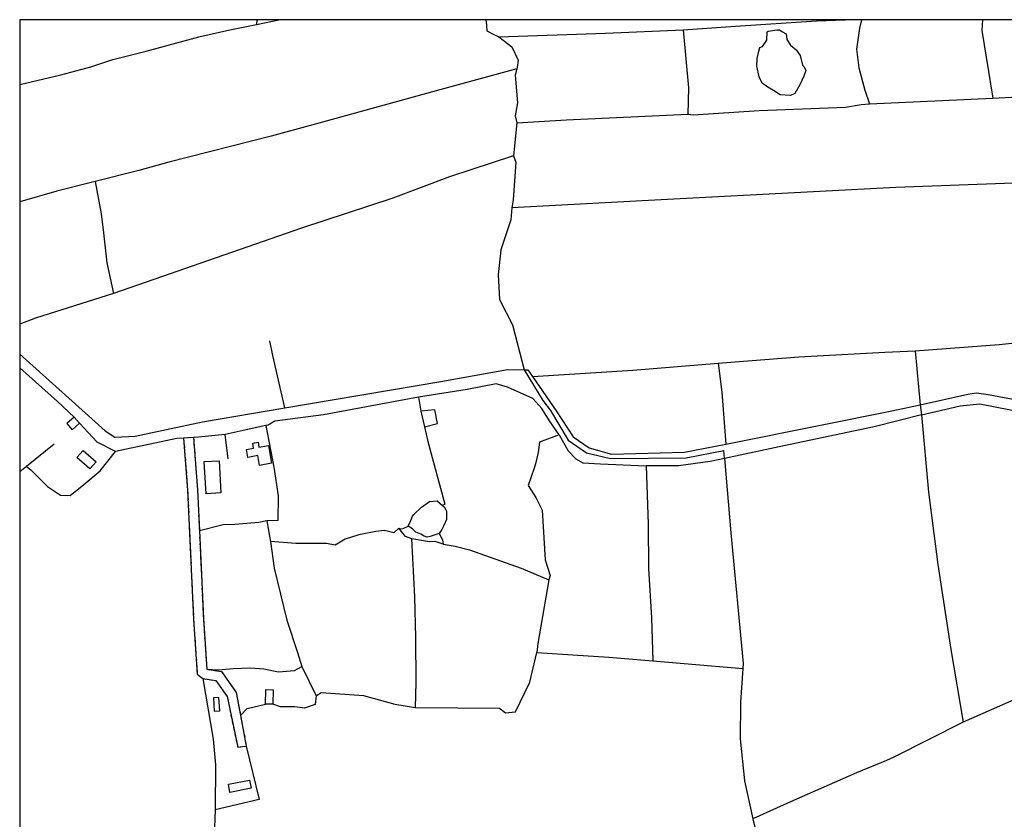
# Model space of a CAD drawing. Extents: x 119999 to 6050531, y -19778 to 3735158.
# Tile 37 of 66: x 119999 to 736842, y 2805798 to 3307000. Entities that reach past the tile are written whole.
import ezdxf

# ---------------------------------------------------------------- set-up
doc = ezdxf.new("R2010")
doc.units = 0
doc.header["$LTSCALE"] = 20
doc.linetypes.add('PECK', pattern=[0.2, 0.1, -0.1])
for name, color, linetype in [('90 - SITE GENERALLY', 2, 'Continuous'), ('BLD_OTL_S', 1, 'Continuous'), ('GEN_LIN_D', 3, 'Continuous'), ('LEGEND', 7, 'Continuous'), ('ROADS', 7, 'Continuous'), ('ROADS_PCK', 7, 'PECK'), ('TOWNLAND', 7, 'Continuous'), ('WATER_FTR', 4, 'Continuous')]:
    doc.layers.add(name, color=color, linetype=linetype)

# ---------------------------------------------------------------- blocks, each defined once
blk = doc.blocks.new('1586')
at = {"layer": 'BLD_OTL_S'}
for p, q in [((120037.5, 309747.06), (120034.05, 309750.96)), ((120158.59, 309570.89), (120153.99, 309571.03))]:
    blk.add_line(p, q, dxfattribs=at)
for points in [[(120034.05, 309750.96), (120029.47, 309746.92), (120032.92, 309743.01), (120037.5, 309747.06)], [(120039.85, 309730.07), (120047.93, 309722.95), (120043.92, 309718.41), (120035.85, 309725.53), (120039.85, 309730.07)], [(120142.89, 309725.62), (120142.01, 309730.69), (120146.52, 309731.47), (120145.97, 309734.63), (120149.3, 309735.2), (120149.85, 309732.03), (120155.83, 309733.07), (120157.76, 309721.97), (120150.3, 309720.67), (120149.25, 309726.73), (120142.89, 309725.62)], [(120116.85, 309702.9), (120115.67, 309723), (120124.89, 309723.54), (120126.07, 309703.44), (120116.85, 309702.9)], [(120121.38, 309574.99), (120121.91, 309566.67), (120125.31, 309566.88), (120124.78, 309575.2), (120121.38, 309574.99)], [(120153.99, 309571.03), (120154.26, 309580.09), (120158.86, 309579.96), (120158.59, 309570.89)], [(120130.72, 309520.77), (120144.07, 309523.34), (120145.04, 309518.28), (120131.69, 309515.71), (120130.72, 309520.77)]]:
    blk.add_lwpolyline(points, dxfattribs=at)
at = {"layer": 'GEN_LIN_D'}
for p, q in [((120148.46, 310000), (120148.4, 309996.93)), ((120148.4, 309996.93), (120162.42, 310000)), ((120291.91, 310000), (120292.27, 309999.07)), ((120532.4, 309947.28), (120609.66, 309950.9)), ((120311.53, 309935.29), (120309.43, 309914.68)), ((120561, 309792.34), (120564.22, 309758.66)), ((120249.88, 309763.32), (120251.41, 309754.57)), ((120251.41, 309754.57), (120253.56, 309744.81)), ((120130.7, 309724.67), (120128.69, 309740.02)), ((120021.59, 309733.94), (120004.19, 309719.88)), ((120004.19, 309719.88), (120000, 309716.5)), ((120176.74, 309594.48), (120185.81, 309576.21)), ((120396.7, 309598.07), (120453, 309593.34)), ((120138.36, 309563.95), (120141.98, 309544.72)), ((120139.68, 309544.38), (120141.98, 309544.72)), ((120122.5, 309504.84), (120121.94, 309493.63))]:
    blk.add_line(p, q, dxfattribs=at)
for points in [[(120000, 309959.39), (120025.85, 309965.42), (120044.51, 309970.43), (120058.45, 309974.95), (120079.33, 309980.21), (120112.2, 309989.19), (120131.69, 309993.63), (120148.4, 309996.93)], [(120292.27, 309999.07), (120292.71, 309993.03), (120297.56, 309990.46), (120300.1, 309989.35)], [(120415.62, 309993.6), (120448.4, 309995.95), (120499.19, 309999.2), (120517.15, 310000)], [(120527.29, 310000), (120526.2, 309994.59), (120524.22, 309981.48), (120525.72, 309969.81), (120529.41, 309955.88), (120532.4, 309947.28)], [(120603.19, 310000), (120602.71, 309993.28), (120609.66, 309950.9)], [(120300.1, 309989.35), (120367.03, 309991.5), (120415.62, 309993.6)], [(120300.1, 309989.35), (120308.3, 309983.01), (120312.28, 309974.64), (120311.63, 309970.01), (120311.44, 309969.23)], [(120415.62, 309993.6), (120419.08, 309957.33), (120418.54, 309940.71)], [(120311.44, 309969.23), (120260.86, 309955.43), (120183.72, 309934.09), (120157.53, 309926.97), (120093.35, 309910.65), (120074.61, 309905.46), (120047.21, 309898.53)], [(120311.44, 309969.23), (120310.48, 309965.32), (120311.88, 309947.86), (120310.48, 309939.83), (120311.53, 309935.29)], [(120609.66, 309950.9), (120668.14, 309953.94), (120726.92, 309957.29)], [(120418.54, 309940.71), (120421.86, 309940.39), (120463.26, 309943.1), (120517.44, 309945.25), (120527.16, 309946.93), (120532.4, 309947.28)], [(120311.53, 309935.29), (120342.48, 309937.16), (120418.54, 309940.71)], [(120309.43, 309914.68), (120269.24, 309901.42), (120233.7, 309888.17), (120176.52, 309869.39), (120084.06, 309837.12), (120058.73, 309828.42)], [(120309.43, 309914.68), (120310.83, 309910.72), (120309.09, 309887.06), (120308.24, 309882.05)], [(120047.21, 309898.53), (120023.17, 309892.45), (120000, 309885.77)], [(120047.21, 309898.53), (120050.98, 309878.21), (120052.52, 309866.33), (120054.59, 309847.66), (120058.73, 309828.42)], [(120622.67, 309897.52), (120548.87, 309894.73), (120517.05, 309893.23), (120393.96, 309886.58), (120366.88, 309885.25), (120308.24, 309882.05)], [(120308.24, 309882.05), (120307.74, 309874.61), (120301.39, 309855.68), (120299.82, 309840.06), (120300.67, 309824.51), (120308.74, 309808.7), (120316.1, 309780.56)], [(120058.73, 309828.42), (120009.83, 309812.96), (120000, 309809.14)], [(120166.04, 309756.63), (120158.61, 309789.52), (120156.61, 309798.7)], [(120561, 309792.34), (120613.52, 309796.46), (120637.42, 309799)], [(120437.59, 309784.63), (120488.08, 309788.62), (120542.05, 309791.62), (120561, 309792.34)], [(120000, 309790.42), (120028.62, 309764.6), (120053.46, 309742.32), (120059.61, 309738.28), (120072.28, 309739.01), (120114.6, 309747.85), (120166.04, 309756.63)], [(120034.05, 309750.96), (120023.66, 309760.76), (120000, 309781.82)], [(120166.04, 309756.63), (120263.77, 309773.2), (120305.54, 309780.8), (120316.1, 309780.56)], [(120316.1, 309780.56), (120318.41, 309780.51), (120321.27, 309776.39)], [(120321.27, 309776.39), (120384.05, 309780.35), (120437.59, 309784.63)], [(120437.59, 309784.63), (120439.85, 309766.47), (120442.42, 309734.01)], [(120321.27, 309776.39), (120336.04, 309754.8), (120346.73, 309738.63), (120356.8, 309731.63), (120370.79, 309727.76), (120416.59, 309728.87), (120442.42, 309734.01)], [(120337.91, 309739.77), (120331.87, 309748.61), (120327.01, 309756.39), (120321.55, 309762.6), (120305.62, 309769.62), (120298.57, 309771.77), (120280.37, 309768.25), (120249.88, 309763.32)], [(120249.88, 309763.32), (120190.4, 309752.26), (120159.86, 309748.42), (120155.72, 309745.87), (120154.19, 309745.65)], [(120564.22, 309758.66), (120593.9, 309765.29), (120599.46, 309766.04), (120606.66, 309765.11), (120625.76, 309761.44), (120645.07, 309757.55), (120664.38, 309753.88), (120678.8, 309750.7), (120701.7, 309746.12)], [(120253.56, 309744.81), (120261.78, 309746.92), (120260.03, 309755.38), (120251.41, 309754.57)], [(120442.42, 309734.01), (120502.73, 309745.99), (120546.32, 309754.78), (120564.22, 309758.66)], [(120564.91, 309752.23), (120589.16, 309758.04), (120601.6, 309759.29), (120640.96, 309751.57), (120677.9, 309745.02)], [(120564.91, 309752.23), (120535.28, 309744.88), (120482.75, 309733.68), (120441.57, 309725.05)], [(120564.91, 309752.23), (120569.45, 309703.76), (120575.13, 309658.52), (120583.27, 309605.34), (120590.98, 309559.64)], [(120060.01, 309729.35), (120048.52, 309735.09), (120037.5, 309747.06)], [(120154.19, 309745.65), (120140.09, 309742.43), (120128.69, 309740.02)], [(120154.19, 309745.65), (120159.16, 309719.45), (120161.95, 309701.53), (120161.78, 309686.02), (120154.84, 309685.86)], [(120253.56, 309744.81), (120255.61, 309735.54), (120266.43, 309696.42), (120264.93, 309695.52)], [(120102.72, 309737.7), (120098.5, 309737.4), (120060.01, 309729.35)], [(120102.72, 309737.7), (120105.23, 309705.02), (120108.92, 309624.22), (120111.26, 309589.74), (120114.71, 309587.03)], [(120128.69, 309740.02), (120111.93, 309738.36), (120108.86, 309738.14)], [(120108.86, 309738.14), (120111.38, 309705.39), (120112.55, 309679.65)], [(120337.91, 309739.77), (120325.69, 309735.18), (120324.77, 309728.71), (120323.15, 309721.54), (120322.4, 309718.82), (120318.57, 309708.13), (120323.32, 309700.61), (120327.28, 309692.56), (120329.26, 309661.44), (120332.3, 309651.6), (120331.57, 309648.92)], [(120337.91, 309739.77), (120343.58, 309729.78), (120348.31, 309724.82), (120352.9, 309722.15), (120363.94, 309721.62), (120392.52, 309720.44)], [(120004.19, 309719.88), (120006.88, 309717.84), (120017.42, 309707.49), (120025.6, 309702.04), (120031.67, 309701.71), (120040.26, 309708.63), (120050.34, 309717.23), (120060.01, 309729.35)], [(120441.57, 309725.05), (120432.52, 309723.15), (120412.69, 309720.44), (120392.52, 309720.44)], [(120441.57, 309725.05), (120445.6, 309678.31), (120453.22, 309596.54), (120453, 309593.34)], [(120392.52, 309720.44), (120393.82, 309683.77), (120393.99, 309656.05), (120395.83, 309625.07), (120396.7, 309598.07)], [(120243.45, 309682.59), (120245.1, 309686.05), (120246, 309688.9), (120246.9, 309689.95), (120251.74, 309694.43), (120256.67, 309697.92), (120261.62, 309698.37), (120264.93, 309695.52)], [(120264.93, 309695.52), (120265.83, 309694.61), (120266.73, 309693.26), (120267.33, 309691.91), (120267.33, 309686.8), (120265.68, 309682.89), (120264.48, 309680.49), (120262.83, 309677.94)], [(120154.84, 309685.86), (120149.79, 309684.92), (120134.87, 309683.67), (120127.41, 309683.44), (120112.55, 309679.65)], [(120154.84, 309685.86), (120156.42, 309676.24), (120157.21, 309672.93)], [(120237.59, 309681.39), (120234.43, 309678.39), (120228.58, 309679.89), (120223.17, 309679.14), (120212.54, 309677.04), (120204, 309674.44), (120197.59, 309670.72), (120192.23, 309671.66), (120172.98, 309671.66), (120157.21, 309672.93)], [(120237.59, 309681.39), (120238.34, 309680.79), (120240.3, 309681.07), (120243.45, 309682.59)], [(120245.7, 309674.63), (120241.8, 309676.13), (120237.59, 309681.39)], [(120262.83, 309677.94), (120257.12, 309675.98), (120255.32, 309675.68), (120253.36, 309676.28), (120251.41, 309677.48), (120248.25, 309678.69), (120246, 309680.79), (120243.45, 309682.59)], [(120112.55, 309679.65), (120115.07, 309624.57), (120117.22, 309592.88)], [(120265.38, 309671.17), (120260.27, 309672.83), (120256.82, 309672.68), (120252.91, 309673.28), (120245.7, 309674.63)], [(120248.02, 309568.95), (120248.42, 309584.62), (120248.14, 309612.67), (120247.46, 309638.2), (120245.7, 309674.63)], [(120262.83, 309677.94), (120264.78, 309674.03), (120265.38, 309671.17)], [(120157.21, 309672.93), (120159.42, 309656.2), (120167.38, 309623.59), (120174.04, 309603.35), (120176.74, 309594.48)], [(120265.38, 309671.17), (120272.74, 309669.97), (120281.9, 309667.72), (120314.21, 309656.17), (120331.57, 309648.92)], [(120331.57, 309648.92), (120324.52, 309608.92), (120323.91, 309603.29)], [(120717.02, 309614.76), (120715.37, 309613.65), (120680.56, 309598.99), (120660.63, 309590.03), (120638.57, 309580.64), (120590.98, 309559.64)], [(120248.02, 309568.95), (120300.53, 309568.57), (120304.38, 309565.48), (120310.56, 309566.25), (120319.65, 309584.68), (120323.91, 309603.29)], [(120323.91, 309603.29), (120369.06, 309600.45), (120396.7, 309598.07)], [(120117.22, 309592.88), (120124.61, 309592.59), (120133.84, 309593.43), (120144.53, 309593.77), (120153.02, 309593.17), (120162.23, 309591.34), (120172.2, 309592.17), (120176.74, 309594.48)], [(120117.22, 309592.88), (120126.53, 309591.37), (120135.65, 309578.31), (120138.36, 309563.95)], [(120453, 309593.34), (120451.49, 309572.15), (120451.43, 309549.28), (120454.04, 309522.84), (120459.39, 309499.16)], [(120114.71, 309587.03), (120122.97, 309585.71), (120129.89, 309575.81), (120136.64, 309543.93), (120139.68, 309544.38)], [(120114.71, 309587.03), (120121.24, 309548.94), (120122.57, 309532.92), (120122.5, 309504.84)], [(120185.81, 309576.21), (120185.13, 309570.84), (120178.41, 309568.44), (120172.33, 309569.23), (120163.49, 309569.35), (120158.59, 309570.89)], [(120185.81, 309576.21), (120188.93, 309578.25), (120215.43, 309576.39), (120234.99, 309570.9), (120248.02, 309568.95)], [(120138.36, 309563.95), (120142.52, 309568.32), (120153.99, 309571.03)], [(120590.98, 309559.64), (120547.58, 309537.82), (120542.95, 309535.74), (120524.33, 309527.9), (120484.73, 309510.63), (120459.39, 309499.16)], [(120141.98, 309544.72), (120149.96, 309511.12), (120122.5, 309504.84)], [(120459.39, 309499.16), (120462.78, 309484.17), (120472.21, 309448.2), (120487.33, 309396.14)]]:
    blk.add_lwpolyline(points, dxfattribs=at)
at = {"layer": 'LEGEND'}
for p, q in [((120162.42, 310000), (120148.46, 310000)), ((120291.91, 310000), (120162.42, 310000)), ((120517.15, 310000), (120291.91, 310000)), ((120527.29, 310000), (120517.15, 310000)), ((120603.19, 310000), (120527.29, 310000)), ((120718.54, 310000), (120603.19, 310000)), ((120000, 309959.39), (120000, 309885.77)), ((120000, 309885.77), (120000, 309809.14)), ((120000, 309809.14), (120000, 309790.42)), ((120000, 309790.42), (120000, 309785.58)), ((120000, 309785.58), (120000, 309781.82)), ((120000, 309781.82), (120000, 309716.5)), ((120000, 309716.5), (120000, 309458.49))]:
    blk.add_line(p, q, dxfattribs=at)
blk.add_lwpolyline([(120148.46, 310000), (120000, 310000), (120000, 309959.39)], dxfattribs=at)
at = {"layer": 'ROADS'}
for p, q in [((120564.22, 309758.66), (120564.91, 309752.23)), ((120037.5, 309747.06), (120034.05, 309750.96)), ((120108.86, 309738.14), (120102.72, 309737.7))]:
    blk.add_line(p, q, dxfattribs=at)
for points in [[(120000, 309790.42), (120028.62, 309764.6), (120053.46, 309742.32), (120059.61, 309738.28), (120072.28, 309739.01), (120114.6, 309747.85), (120166.04, 309756.63)], [(120034.05, 309750.96), (120023.66, 309760.76), (120000, 309781.82)], [(120166.04, 309756.63), (120263.77, 309773.2), (120305.54, 309780.8), (120316.1, 309780.56)], [(120316.1, 309780.56), (120318.41, 309780.51), (120321.27, 309776.39)], [(120321.27, 309776.39), (120336.04, 309754.8), (120346.73, 309738.63), (120356.8, 309731.63), (120370.79, 309727.76), (120416.59, 309728.87), (120442.42, 309734.01)], [(120337.91, 309739.77), (120331.87, 309748.61), (120327.01, 309756.39), (120321.55, 309762.6), (120305.62, 309769.62), (120298.57, 309771.77), (120280.37, 309768.25), (120249.88, 309763.32)], [(120249.88, 309763.32), (120190.4, 309752.26), (120159.86, 309748.42), (120155.72, 309745.87), (120154.19, 309745.65)], [(120564.22, 309758.66), (120593.9, 309765.29), (120599.46, 309766.04), (120606.66, 309765.11), (120625.76, 309761.44), (120645.07, 309757.55), (120664.38, 309753.88), (120678.8, 309750.7), (120701.7, 309746.12)], [(120442.42, 309734.01), (120502.73, 309745.99), (120546.32, 309754.78), (120564.22, 309758.66)], [(120564.91, 309752.23), (120589.16, 309758.04), (120601.6, 309759.29), (120640.96, 309751.57), (120677.9, 309745.02)], [(120564.91, 309752.23), (120535.28, 309744.88), (120482.75, 309733.68), (120441.57, 309725.05)], [(120060.01, 309729.35), (120048.52, 309735.09), (120037.5, 309747.06)], [(120154.19, 309745.65), (120140.09, 309742.43), (120128.69, 309740.02)], [(120102.72, 309737.7), (120098.5, 309737.4), (120060.01, 309729.35)], [(120128.69, 309740.02), (120111.93, 309738.36), (120108.86, 309738.14)], [(120337.91, 309739.77), (120343.58, 309729.78), (120348.31, 309724.82), (120352.9, 309722.15), (120363.94, 309721.62), (120392.52, 309720.44)], [(120441.57, 309725.05), (120432.52, 309723.15), (120412.69, 309720.44), (120392.52, 309720.44)]]:
    blk.add_lwpolyline(points, dxfattribs=at)
at = {"layer": 'ROADS_PCK'}
for p, q in [((120108.86, 309738.14), (120102.72, 309737.7)), ((120138.36, 309563.95), (120141.98, 309544.72)), ((120139.68, 309544.38), (120141.98, 309544.72))]:
    blk.add_line(p, q, dxfattribs=at)
for points in [[(120102.72, 309737.7), (120105.23, 309705.02), (120108.92, 309624.22), (120111.26, 309589.74), (120114.71, 309587.03)], [(120108.86, 309738.14), (120111.38, 309705.39), (120112.55, 309679.65)], [(120112.55, 309679.65), (120115.07, 309624.57), (120117.22, 309592.88)], [(120117.22, 309592.88), (120126.53, 309591.37), (120135.65, 309578.31), (120138.36, 309563.95)], [(120114.71, 309587.03), (120122.97, 309585.71), (120129.89, 309575.81), (120136.64, 309543.93), (120139.68, 309544.38)]]:
    blk.add_lwpolyline(points, dxfattribs=at)
at = {"layer": 'TOWNLAND'}
for p, q in [((120291.91, 310000), (120292.27, 309999.07)), ((120311.53, 309935.29), (120309.43, 309914.68)), ((120316.1, 309780.56), (120327.8, 309761.32)), ((120441.57, 309725.05), (120441.18, 309730.03))]:
    blk.add_line(p, q, dxfattribs=at)
for points in [[(120292.27, 309999.07), (120292.71, 309993.03), (120297.56, 309990.46), (120300.1, 309989.35)], [(120300.1, 309989.35), (120308.3, 309983.01), (120312.28, 309974.64), (120311.63, 309970.01), (120311.44, 309969.23)], [(120311.44, 309969.23), (120310.48, 309965.32), (120311.88, 309947.86), (120310.48, 309939.83), (120311.53, 309935.29)], [(120309.43, 309914.68), (120310.83, 309910.72), (120309.09, 309887.06), (120308.24, 309882.05)], [(120308.24, 309882.05), (120307.74, 309874.61), (120301.39, 309855.68), (120299.82, 309840.06), (120300.67, 309824.51), (120308.74, 309808.7), (120316.1, 309780.56)], [(120327.8, 309761.32), (120332.52, 309755.1), (120343.55, 309736.52), (120355.15, 309728.47), (120370.17, 309725), (120417.53, 309725.33), (120441.18, 309730.03)], [(120441.57, 309725.05), (120445.6, 309678.31), (120453.22, 309596.54), (120453, 309593.34)], [(120453, 309593.34), (120451.49, 309572.15), (120451.43, 309549.28), (120454.04, 309522.84), (120459.39, 309499.16)], [(120459.39, 309499.16), (120462.78, 309484.17), (120472.21, 309448.2), (120487.33, 309396.14)]]:
    blk.add_lwpolyline(points, dxfattribs=at)
at = {"layer": 'WATER_FTR'}
blk.add_lwpolyline([(120472.21, 309955.53), (120468.64, 309957.75), (120465.11, 309960.26), (120463.25, 309964.13), (120461.86, 309970.93), (120462.06, 309975.72), (120463.01, 309980.23), (120463.61, 309982.48), (120465.41, 309983.17), (120468.1, 309987.1), (120468.32, 309992.4), (120468.85, 309992.88), (120474.44, 309993.66), (120475.95, 309993.59), (120477.43, 309992.52), (120480.15, 309991.14), (120480.5, 309987.59), (120482.88, 309983.95), (120486.55, 309981.02), (120488.93, 309977.63), (120490.44, 309971.5), (120491.41, 309970.45), (120492.58, 309968.12), (120491.17, 309964.64), (120488.67, 309959.19), (120485.66, 309953.75), (120482.89, 309952.51), (120476.52, 309952.87), (120472.21, 309955.53)], dxfattribs=at)

msp = doc.modelspace()

# ---------------------------------------------------------------- block references
at = {"layer": '90 - SITE GENERALLY', "xscale": 1000, "yscale": 1000, "zscale": 1000}
msp.add_blockref('1586', (-119880000.2, -306692999.7), dxfattribs=at)

doc.saveas('drawing.dxf')
